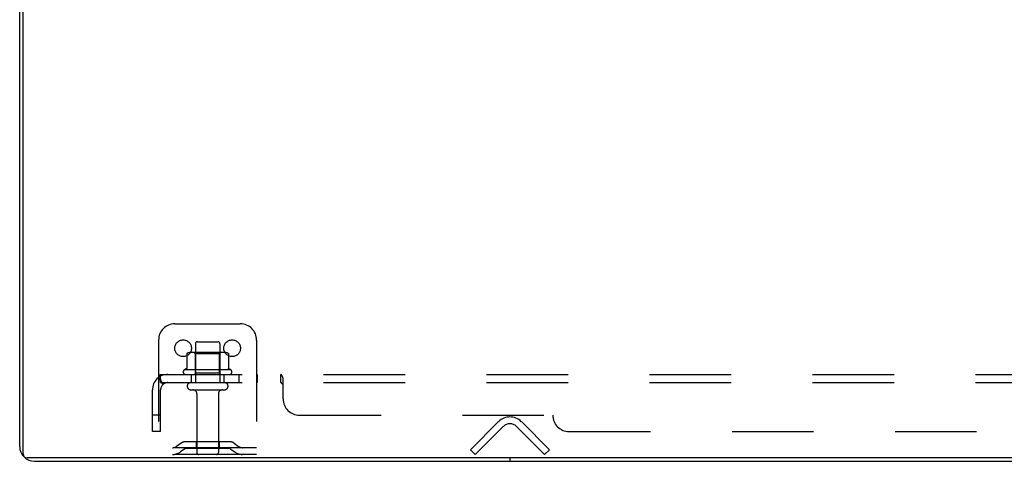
# Model space of a CAD drawing. Header units: inches. Extents: x 0 to 227, y 0 to 147.
# Tile 17 of 256: x 41 to 56, y 8 to 15. Entities that reach past the tile are written whole.
import ezdxf

# ---------------------------------------------------------------- set-up
doc = ezdxf.new("R2010")
doc.units = ezdxf.units.IN
doc.header["$LTSCALE"] = 12.466667
doc.header["$MEASUREMENT"] = 0
doc.linetypes.add('HIDDEN', pattern=[0.2, 0.1, -0.1])
doc.layers.get('0').update_dxf_attribs({"linetype": 'CONTINUOUS'})
doc.layers.add('DEFAULT_2', color=8, linetype='HIDDEN')
doc.layers.add('SUBPANEL', color=7, linetype='CONTINUOUS')

msp = doc.modelspace()

# ---------------------------------------------------------------- linework, layer by layer
at = {"color": 3, "linetype": 'Continuous'}
for p, q in [((40.839, 8.392), (40.839, 25.94)), ((41.065, 8.166), (100.613, 8.166))]:
    msp.add_line(p, q, dxfattribs=at)
at = {"color": 7, "linetype": 'Continuous'}
for p, q in [((40.891, 8.281), (40.891, 26.051)), ((100.724, 8.218), (40.954, 8.218)), ((48.339, 8.218), (48.339, 8.166))]:
    msp.add_line(p, q, dxfattribs=at)
at = {"color": 3, "linetype": 'Continuous'}
msp.add_arc((41.065, 8.392), 0.226, 180, 270, dxfattribs=at)
at = {"color": 7, "linetype": 'Continuous'}
msp.add_arc((40.954, 8.281), 0.063, 180, 270, dxfattribs=at)
at = {"layer": 'DEFAULT_2', "color": 8, "linetype": 'HIDDEN'}
for p, q in [((43.214, 10.27), (44.214, 10.27)), ((42.964, 10.02), (42.964, 8.27)), ((43.527, 9.965), (43.527, 9.37)), ((43.557, 9.995), (43.872, 9.995)), ((43.902, 9.965), (43.902, 9.37)), ((44.464, 10.02), (44.464, 8.27)), ((43.395, 9.809), (43.395, 9.591)), ((43.97, 9.831), (43.459, 9.831)), ((43.531, 9.811), (43.511, 9.831)), ((43.531, 9.515), (43.531, 9.811)), ((43.898, 9.811), (43.531, 9.811)), ((43.898, 9.811), (43.918, 9.831)), ((43.898, 9.515), (43.898, 9.811)), ((44.033, 9.809), (44.033, 9.591)), ((44.07, 9.565), (43.358, 9.565)), ((43.38, 9.495), (44.048, 9.495)), ((43.531, 9.515), (43.511, 9.495)), ((43.898, 9.515), (43.531, 9.515)), ((43.898, 9.515), (43.918, 9.495)), ((43.457, 9.37), (43.972, 9.37)), ((43.457, 9.26), (43.972, 9.26)), ((43.549, 9.197), (43.549, 8.3)), ((43.879, 9.197), (43.879, 8.3)), ((47.735, 8.343), (48.165, 8.773)), ((48.514, 8.773), (48.943, 8.343)), ((48.238, 8.699), (47.809, 8.27)), ((48.87, 8.27), (48.44, 8.699)), ((43.307, 8.442), (43.239, 8.393)), ((44.055, 8.464), (43.374, 8.464)), ((43.539, 8.464), (43.539, 8.36)), ((43.889, 8.464), (43.889, 8.36)), ((44.121, 8.442), (44.189, 8.393)), ((44.464, 8.374), (42.964, 8.374)), ((43.368, 8.358), (43.3, 8.309)), ((44.055, 8.36), (43.374, 8.36)), ((44.061, 8.358), (44.129, 8.309)), ((47.809, 8.27), (47.735, 8.343)), ((48.87, 8.27), (48.943, 8.343)), ((44.464, 8.27), (42.964, 8.27))]:
    msp.add_line(p, q, dxfattribs=at)
for points in [[(43.401, 9.819), (43.4, 9.818), (43.398, 9.817), (43.397, 9.815), (43.396, 9.814), (43.396, 9.812), (43.395, 9.811), (43.395, 9.809)], [(44.027, 9.819), (44.029, 9.818), (44.03, 9.817), (44.031, 9.815), (44.032, 9.814), (44.033, 9.812), (44.033, 9.811), (44.033, 9.809)], [(43.395, 9.591), (43.395, 9.59), (43.395, 9.589), (43.395, 9.588), (43.394, 9.587), (43.394, 9.586), (43.394, 9.586), (43.393, 9.585), (43.393, 9.585), (43.393, 9.584), (43.392, 9.584), (43.392, 9.584), (43.392, 9.583), (43.391, 9.583), (43.391, 9.583), (43.391, 9.583), (43.391, 9.583), (43.39, 9.583), (43.39, 9.582)], [(44.038, 9.582), (44.038, 9.583), (44.038, 9.583), (44.038, 9.583), (44.037, 9.583), (44.037, 9.583), (44.037, 9.583), (44.036, 9.584), (44.036, 9.584), (44.036, 9.584), (44.035, 9.585), (44.035, 9.585), (44.035, 9.586), (44.034, 9.586), (44.034, 9.587), (44.034, 9.588), (44.033, 9.589), (44.033, 9.59), (44.033, 9.591)]]:
    msp.add_lwpolyline(points, dxfattribs=at)
for centre in [(43.339, 9.895), (44.089, 9.895)]:
    msp.add_circle(centre, 0.128, dxfattribs=at)
for centre, radius, start, end in [((43.214, 10.02), 0.25, 90, 180), ((44.214, 10.02), 0.25, 0, 90), ((43.557, 9.965), 0.03, 90, 180), ((43.872, 9.965), 0.03, 0, 90), ((43.459, 9.689), 0.141, 90, 113.95), ((43.97, 9.689), 0.141, 66.05, 90), ((43.38, 9.533), 0.0384, 124.4497, 270), ((43.714, 8.965), 0.698, 117.6814, 120.6631), ((43.714, 8.965), 0.698, 59.3369, 62.3186), ((44.048, 9.533), 0.0384, 270, 55.5503), ((43.457, 9.315), 0.055, 90, 270), ((43.972, 9.315), 0.055, 270, 90), ((43.487, 9.197), 0.0625, 0, 90), ((43.942, 9.197), 0.0625, 90, 180), ((48.339, 8.598), 0.246, 45, 135), ((48.339, 8.598), 0.142, 45, 135), ((43.374, 8.35), 0.114, 90, 125.7539), ((44.055, 8.35), 0.114, 54.2461, 90), ((43.178, 8.478), 0.104, 270, 305.7539), ((43.178, 8.478), 0.208, 270, 305.7539), ((43.374, 8.35), 0.01, 90, 125.7539), ((43.579, 8.3), 0.03, 180, 270), ((43.849, 8.3), 0.03, 270, 360), ((44.055, 8.35), 0.01, 54.2461, 90), ((44.25, 8.478), 0.208, 234.2461, 270), ((44.25, 8.478), 0.104, 234.2461, 270)]:
    msp.add_arc(centre, radius, start, end, dxfattribs=at)
at = {"layer": 'SUBPANEL', "color": 8, "linetype": 'HIDDEN'}
for p, q in [((42.995, 9.37), (42.995, 9.495)), ((42.995, 9.495), (98.683, 9.495)), ((43.464, 9.495), (43.464, 9.37)), ((43.964, 9.495), (43.964, 9.37)), ((44.192, 9.495), (44.192, 9.37)), ((44.473, 9.495), (44.473, 9.37)), ((44.835, 9.37), (44.835, 9.495)), ((42.957, 9.441), (43.036, 9.344)), ((42.995, 9.37), (98.683, 9.37)), ((44.87, 9.12), (44.87, 9.441)), ((42.87, 8.62), (42.87, 9.258)), ((42.995, 8.62), (42.995, 9.258)), ((42.995, 8.87), (42.87, 8.87)), ((45.12, 8.87), (48.995, 8.87)), ((42.995, 8.62), (42.87, 8.62)), ((49.245, 8.62), (92.433, 8.62))]:
    msp.add_line(p, q, dxfattribs=at)
for points in [[(42.972, 9.465), (42.975, 9.472), (42.977, 9.475), (42.978, 9.479), (42.98, 9.482), (42.981, 9.484), (42.983, 9.487), (42.985, 9.489), (42.987, 9.491), (42.989, 9.493), (42.991, 9.494), (42.992, 9.494), (42.994, 9.495), (42.995, 9.495)], [(44.849, 9.484), (44.847, 9.487), (44.845, 9.489), (44.843, 9.491), (44.841, 9.493), (44.84, 9.494), (44.838, 9.494), (44.836, 9.495), (44.835, 9.495)], [(44.841, 9.493), (44.84, 9.494), (44.838, 9.494)], [(44.853, 9.475), (44.852, 9.479), (44.85, 9.482), (44.849, 9.484), (44.847, 9.487), (44.845, 9.489), (44.843, 9.491)], [(42.957, 9.441), (42.959, 9.443), (42.961, 9.445), (42.963, 9.448), (42.965, 9.451), (42.967, 9.454), (42.969, 9.458), (42.971, 9.461), (42.972, 9.465)], [(42.995, 9.429), (42.995, 9.429), (42.995, 9.429), (42.995, 9.429), (42.995, 9.429), (42.995, 9.429), (42.995, 9.428), (42.995, 9.428), (42.995, 9.427), (42.995, 9.427), (42.995, 9.426)], [(43.018, 9.366), (43.018, 9.366), (43.018, 9.366), (43.018, 9.366), (43.018, 9.366), (43.018, 9.367), (43.018, 9.367), (43.017, 9.367), (43.017, 9.368), (43.017, 9.368), (43.016, 9.369), (43.016, 9.37), (43.016, 9.37), (43.015, 9.371), (43.015, 9.371), (43.015, 9.372), (43.014, 9.373), (43.014, 9.373), (43.014, 9.374), (43.013, 9.375), (43.013, 9.375), (43.013, 9.376), (43.012, 9.377), (43.012, 9.377), (43.012, 9.378), (43.011, 9.379), (43.011, 9.38), (43.011, 9.38), (43.01, 9.381), (43.01, 9.382), (43.009, 9.383), (43.009, 9.384), (43.009, 9.384), (43.008, 9.385), (43.008, 9.386), (43.008, 9.387), (43.007, 9.388), (43.007, 9.389), (43.007, 9.39), (43.006, 9.391), (43.006, 9.392), (43.005, 9.392), (43.005, 9.393), (43.005, 9.394), (43.004, 9.395), (43.004, 9.396), (43.004, 9.397), (43.003, 9.399), (43.003, 9.4), (43.002, 9.401), (43.002, 9.402), (43.002, 9.403), (43.001, 9.404), (43.001, 9.405), (43.001, 9.406), (43, 9.407), (43, 9.408), (43, 9.409), (42.999, 9.411), (42.999, 9.412), (42.999, 9.413), (42.999, 9.414), (42.998, 9.415), (42.998, 9.416), (42.998, 9.417), (42.998, 9.418), (42.997, 9.419), (42.997, 9.42), (42.997, 9.421), (42.997, 9.421), (42.996, 9.422), (42.996, 9.423), (42.996, 9.424), (42.996, 9.425), (42.996, 9.426), (42.996, 9.427), (42.996, 9.427), (42.996, 9.428), (42.995, 9.429), (42.995, 9.429), (42.995, 9.429), (42.995, 9.429)], [(43.023, 9.352), (43.019, 9.355), (43.017, 9.357), (43.015, 9.359), (43.013, 9.361), (43.01, 9.363), (43.008, 9.365), (43.005, 9.366), (43.003, 9.368), (43.001, 9.369), (42.999, 9.369), (42.997, 9.37), (42.995, 9.37)], [(43.015, 9.37), (43.016, 9.369), (43.016, 9.369), (43.017, 9.368), (43.017, 9.368), (43.017, 9.367), (43.018, 9.367), (43.018, 9.367), (43.018, 9.366), (43.018, 9.366), (43.018, 9.366), (43.018, 9.366)], [(43.036, 9.344), (43.036, 9.344), (43.035, 9.344), (43.034, 9.344), (43.033, 9.344), (43.032, 9.344), (43.031, 9.345), (43.029, 9.346), (43.028, 9.347), (43.026, 9.349), (43.025, 9.35), (43.023, 9.352)], [(44.845, 9.363), (44.844, 9.365), (44.842, 9.366), (44.841, 9.368), (44.839, 9.369), (44.838, 9.369), (44.837, 9.37), (44.835, 9.37)], [(44.851, 9.355), (44.848, 9.359), (44.847, 9.361), (44.845, 9.363), (44.844, 9.365), (44.842, 9.366), (44.841, 9.368), (44.839, 9.369), (44.838, 9.369), (44.837, 9.37), (44.835, 9.37)], [(44.864, 9.344), (44.862, 9.344), (44.861, 9.345), (44.859, 9.346), (44.858, 9.347), (44.856, 9.349), (44.855, 9.35), (44.853, 9.352), (44.852, 9.353), (44.851, 9.355)], [(44.856, 9.469), (44.855, 9.472), (44.853, 9.475)], [(44.87, 9.344), (44.869, 9.344), (44.867, 9.344), (44.865, 9.344), (44.864, 9.344), (44.862, 9.344), (44.861, 9.345), (44.859, 9.346), (44.858, 9.347), (44.856, 9.349), (44.855, 9.35), (44.853, 9.352)], [(44.866, 9.448), (44.864, 9.451), (44.863, 9.454), (44.861, 9.458), (44.859, 9.461), (44.856, 9.469)], [(44.87, 9.344), (44.869, 9.344), (44.867, 9.344), (44.865, 9.344)], [(44.869, 9.443), (44.867, 9.445), (44.866, 9.448)], [(44.87, 9.441), (44.869, 9.443), (44.867, 9.445)]]:
    msp.add_lwpolyline(points, dxfattribs=at)
for centre, radius, start, end in [((43.107, 9.258), 0.237, 90, 180), ((43.107, 9.258), 0.112, 90, 180), ((45.12, 9.12), 0.25, 180, 270), ((49.245, 8.87), 0.25, 180, 270)]:
    msp.add_arc(centre, radius, start, end, dxfattribs=at)

doc.saveas('drawing.dxf')
